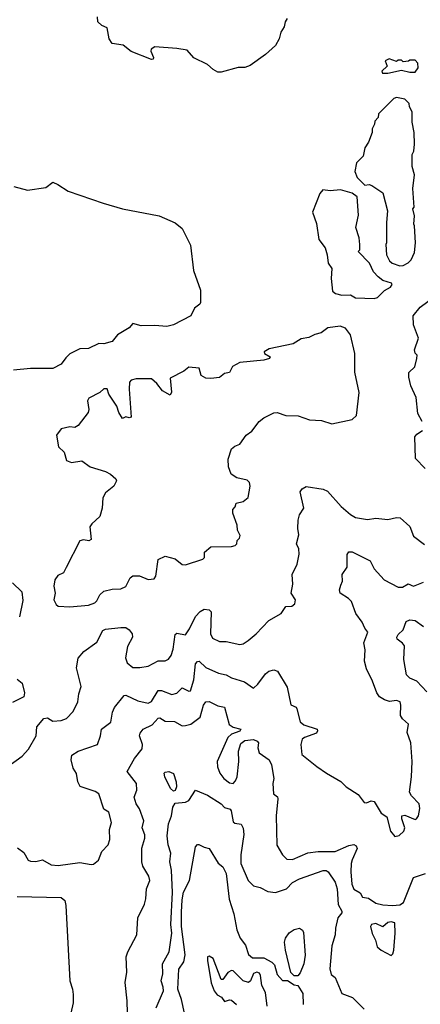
# Model space of a CAD drawing. Extents: x 1552033 to 1694788, y 811965 to 917215.
# Tile 186 of 256: x 1627901 to 1630256, y 862356 to 868148. Entities that reach past the tile are written whole.
import ezdxf

# ---------------------------------------------------------------- set-up
doc = ezdxf.new("R2010")
doc.units = 0

msp = doc.modelspace()

# ---------------------------------------------------------------- linework, layer by layer
at = {"layer": '0CON20XD'}
for points in [[(1629473.8, 868155), (1629462, 868135), (1629456, 868105), (1629436.2, 868075), (1629426.7, 868035), (1629404.1, 867995.9), (1629345, 867943.8), (1629255, 867878.8), (1629225, 867866.2), (1629185, 867866.2), (1629085, 867840), (1629065, 867840), (1629037.5, 867855), (1629005, 867883.8), (1628925, 867923.8), (1628885, 867967.7), (1628825, 867979.1), (1628695, 867988.7), (1628673.6, 867975), (1628672.4, 867962.4), (1628687.5, 867925), (1628685.2, 867914.8), (1628675, 867914), (1628555, 867961.6), (1628508.9, 867998.9), (1628445, 868008.2), (1628426.8, 868035), (1628415, 868100), (1628384.3, 868114.3), (1628360, 868135), (1628358.8, 868165)], [(1630032.5, 867832.5), (1630065, 867833.8), (1630145, 867850), (1630195, 867838.8), (1630225, 867840), (1630242.5, 867865), (1630241.7, 867891.7), (1630225, 867910), (1630195, 867910), (1630187, 867903), (1630155, 867900), (1630145, 867910), (1630125, 867910), (1630115, 867902.5), (1630073, 867917), (1630050, 867905), (1630060, 867875), (1630030, 867845), (1630032.5, 867832.5)], [(1630135, 866700), (1630155, 866702.5), (1630185, 866717.5), (1630202.5, 866735), (1630221.7, 866778.3), (1630227.5, 866835), (1630222.5, 866935), (1630217.5, 866945), (1630222.5, 866995), (1630212.5, 867035), (1630220, 867045), (1630212.5, 867155), (1630222.5, 867235), (1630207.5, 867285), (1630207.5, 867355), (1630217.5, 867375), (1630222.5, 867415), (1630220, 867485), (1630207.5, 867545), (1630207.5, 867605), (1630192.5, 867635), (1630190, 867655), (1630165, 867680), (1630115, 867690), (1630100, 867685), (1630010, 867595), (1630007, 867573), (1629988.3, 867551.7), (1629987, 867533), (1629972.5, 867505), (1629972.5, 867485), (1629951.7, 867428.3), (1629930, 867395), (1629920, 867345), (1629880, 867305), (1629870, 867255), (1629885, 867220), (1629930, 867175), (1629955, 867177.5), (1629971.7, 867171.7), (1630035, 867130), (1630063, 867023), (1630056.7, 866955), (1630057.5, 866835), (1630052.5, 866825), (1630057.5, 866765), (1630075, 866730), (1630090, 866715), (1630135, 866700)], [(1627866.1, 867166.1), (1627945.9, 867145.9), (1628055, 867161.2), (1628095, 867191.2), (1628125, 867179.2), (1628185, 867140), (1628392, 867068), (1628505, 867036), (1628720, 866995), (1628815, 866953.8), (1628855, 866920), (1628905, 866822.5), (1628923.2, 866673.2), (1628963, 866557), (1628963.3, 866485), (1628960, 866475), (1628929.1, 866450.9), (1628906.7, 866405), (1628805, 866353.8), (1628765, 866342.9), (1628695, 866350), (1628615, 866346.7), (1628565, 866361.2), (1628543.3, 866335), (1628476.3, 866293.7), (1628445, 866254.2), (1628395, 866241.4), (1628365, 866242.5), (1628305, 866214.5), (1628255, 866211.9), (1628195, 866183.1), (1628171.4, 866158.6), (1628145, 866121.9), (1628095, 866095.7), (1627965, 866095.7), (1627865, 866087.1)], [(1629985, 866507.5), (1630005, 866513.1), (1630044.4, 866555.6), (1630080.6, 866575), (1630091.2, 866591.2), (1630087.1, 866597.1), (1630035, 866613.3), (1630008, 866635), (1629981.2, 866665), (1629956.4, 866716.4), (1629890, 866785), (1629900, 866795), (1629900, 866825), (1629896.7, 866865), (1629877.1, 866925), (1629892.3, 866997.7), (1629883.8, 867105), (1629855, 867128), (1629786.1, 867146.1), (1629725, 867141.4), (1629683, 867147), (1629664.3, 867125), (1629621.2, 867015), (1629645, 866950), (1629659.4, 866855), (1629696, 866805), (1629708.8, 866765), (1629714, 866715), (1629736.2, 866685), (1629732, 866625), (1629740.3, 866550.3), (1629757.3, 866537.3), (1629795, 866527.5), (1629845, 866528.8), (1629875, 866512.5), (1629985, 866507.5)], [(1630265.7, 865785), (1630242, 865832), (1630230.4, 865925), (1630200, 865995), (1630188.8, 866045), (1630188.3, 866071.7), (1630223.3, 866105), (1630236.2, 866155), (1630236.7, 866175), (1630226.2, 866186.2), (1630222, 866205), (1630245.7, 866274.3), (1630215, 866352.5), (1630213.3, 866405), (1630255, 866457.5), (1630373.8, 866545)], [(1628195, 864694.2), (1628305, 864704.4), (1628342.7, 864717.3), (1628355, 864730), (1628371.1, 864765), (1628395, 864786.4), (1628445, 864798.6), (1628495, 864799.5), (1628525, 864814.4), (1628550, 864865), (1628565, 864876.4), (1628605, 864876.4), (1628655, 864855.4), (1628691.2, 864858.8), (1628701.5, 864875), (1628715, 864972.5), (1628755, 864992.5), (1628815, 864977.5), (1628855, 864943.8), (1628875, 864942), (1628976.7, 864975), (1628986.2, 864985), (1628987.5, 865015), (1629025, 865046.7), (1629145, 865048.8), (1629167.5, 865055), (1629177.5, 865065), (1629180, 865085), (1629192.2, 865097.8), (1629196.2, 865113.8), (1629181.3, 865145), (1629179.4, 865175), (1629154.1, 865245), (1629152.9, 865267.1), (1629168.3, 865281.7), (1629172.5, 865305), (1629215, 865314), (1629243.3, 865336.7), (1629255.6, 865405), (1629251.4, 865425), (1629238.8, 865438.8), (1629177.7, 865452.3), (1629143.8, 865475), (1629127.9, 865517.9), (1629127, 865563), (1629145, 865623.3), (1629165, 865640), (1629195, 865650.8), (1629231.4, 865705), (1629265, 865726.9), (1629307.8, 865785), (1629335, 865805.5), (1629395, 865834.6), (1629415, 865838.2), (1629465, 865818.8), (1629537.8, 865817.8), (1629604.1, 865794.1), (1629675, 865790.6), (1629735, 865771.4), (1629854.3, 865795.7), (1629881.2, 865818.8), (1629897.1, 865955), (1629870.8, 866075), (1629870.6, 866185), (1629845.6, 866295), (1629815, 866334.2), (1629784.3, 866345.7), (1629712.5, 866335), (1629672.5, 866305), (1629635, 866295.8), (1629601.2, 866278.8), (1629555, 866270), (1629508.3, 866241.7), (1629367.2, 866212.8), (1629337.5, 866195), (1629340, 866185), (1629372.5, 866165), (1629370, 866155), (1629335, 866146), (1629195, 866131.4), (1629151.2, 866108.8), (1629135, 866073.3), (1629105, 866067.5), (1629076, 866044), (1629025, 866036.7), (1628995, 866040), (1628967.5, 866055), (1628955, 866097.5), (1628895, 866103.8), (1628865, 866081.2), (1628785, 866038.8), (1628793.3, 865956.7), (1628785, 865940), (1628740.4, 865965), (1628707.5, 866007.5), (1628675, 866034.6), (1628585, 866034.4), (1628555, 866027.5), (1628545.6, 866015), (1628544.3, 865975), (1628555, 865810), (1628545, 865806.7), (1628525, 865812.5), (1628505, 865801.2), (1628483.6, 865836.4), (1628471.3, 865875), (1628424, 865945), (1628415, 865976), (1628395, 865976.7), (1628372.5, 865955), (1628307.7, 865922.3), (1628298.8, 865905), (1628306.2, 865855), (1628303, 865837), (1628245, 865761.2), (1628225, 865748.8), (1628195, 865754), (1628145, 865740.8), (1628117.5, 865705), (1628128, 865635), (1628161.2, 865605), (1628175, 865554.2), (1628205, 865542.9), (1628265, 865554), (1628315, 865518), (1628405, 865490), (1628434.1, 865474.1), (1628465, 865446.7), (1628468.8, 865435), (1628454, 865405), (1628405.8, 865365), (1628389.2, 865335), (1628385.6, 865275), (1628372.5, 865225), (1628325, 865183.3), (1628313.8, 865165), (1628320.5, 865089.5), (1628307.7, 865082.3), (1628275, 865089.1), (1628255, 865082.9), (1628174, 864925), (1628158.8, 864895), (1628125, 864878), (1628107.3, 864852.7), (1628101.3, 864815), (1628109.1, 864775), (1628102.1, 864735), (1628115, 864708), (1628127.5, 864697.5), (1628195, 864694.2)], [(1630285, 865507.1), (1630227, 865567), (1630224.4, 865695), (1630235, 865710), (1630268.7, 865731.3)], [(1627831.2, 863755), (1627914.3, 863815.7), (1627952.9, 863857.1), (1627996.9, 863935), (1628000.7, 863989.3), (1628042.9, 864037.1), (1628065, 864040.8), (1628095, 864022.2), (1628145, 864026.5), (1628175, 864038.1), (1628215, 864078), (1628242.5, 864135), (1628248.3, 864181.7), (1628262.5, 864225), (1628234.3, 864335), (1628245, 864393.3), (1628277.9, 864432.1), (1628355, 864486.9), (1628390, 864555), (1628405, 864562.2), (1628495, 864573.3), (1628525, 864572), (1628545, 864558.8), (1628561.1, 864535), (1628564.5, 864515), (1628535, 864461.2), (1628523.6, 864393.6), (1628533.1, 864365), (1628565, 864338.1), (1628607, 864337), (1628655, 864344.5), (1628715, 864377.5), (1628755, 864375.7), (1628775, 864385.8), (1628791.7, 864408.3), (1628803.4, 864445), (1628815, 864531.2), (1628825, 864540), (1628875, 864530), (1628899.6, 864565), (1628933.2, 864636.8), (1628962.2, 864667.8), (1628985, 864680.6), (1629015, 864677.5), (1629026.2, 864665), (1629022, 864535), (1629035, 864510), (1629075, 864490.4), (1629115, 864490.6), (1629195, 864473.5), (1629215, 864477.1), (1629244.5, 864495.5), (1629291.4, 864535), (1629365, 864614.4), (1629438, 864655), (1629465, 864696.7), (1629501.2, 864698.8), (1629518.2, 864711.8), (1629521.9, 864735), (1629495.7, 864775), (1629507, 864827), (1629502, 864885), (1629531.4, 864945), (1629543.8, 865005), (1629541.2, 865035), (1629528, 865065), (1629541.7, 865118.3), (1629535.6, 865155.6), (1629537.8, 865205), (1629545.5, 865234.5), (1629570.8, 865275), (1629548.6, 865371.4), (1629560.9, 865389.1), (1629585, 865402), (1629685, 865387.1), (1629710, 865375), (1629790, 865285), (1629845, 865236.5), (1629875, 865220.5), (1629945, 865207.8), (1629995, 865216.7), (1630065, 865207.8), (1630115, 865220.6), (1630137.6, 865217.6), (1630195, 865166.2), (1630215, 865109.4), (1630281.2, 865061.2)], [(1629301.1, 864238.9), (1629345, 864300.8), (1629365, 864315.7), (1629395, 864322.9), (1629416.6, 864316.6), (1629472.6, 864222.6), (1629495, 864117.5), (1629525, 864103.8), (1629530, 864095), (1629548.5, 864018.5), (1629571.1, 864001.1), (1629648.8, 863975), (1629651.2, 863965), (1629645, 863952), (1629574, 863925), (1629561.5, 863915), (1629554, 863884), (1629560, 863825), (1629648, 863755), (1629704.4, 863715), (1629787.8, 863667.8), (1629820, 863635), (1629889.5, 863589.5), (1629925, 863543.3), (1629939.3, 863540.7), (1629967, 863553), (1629985, 863548.8), (1630025, 863481.2), (1630059.2, 863459.2), (1630080, 863375), (1630105, 863343.3), (1630130.7, 863349.3), (1630158, 863375), (1630164.2, 863395), (1630147.7, 863447.7), (1630147.5, 863465), (1630165, 863468), (1630225, 863443.8), (1630233.6, 863446.4), (1630244.1, 863465.9), (1630252.2, 863507.8), (1630248.8, 863535), (1630203, 863583), (1630191.8, 863605), (1630204.3, 863694.3), (1630207.5, 863785), (1630200.4, 863895), (1630178, 863955), (1630186.1, 864005), (1630151.5, 864035), (1630139.5, 864055), (1630141.9, 864115), (1630137.1, 864135), (1630115, 864142.7), (1630075, 864137.5), (1630045, 864147.1), (1630015.5, 864165.5), (1629999.3, 864189.3), (1629975, 864257.5), (1629939.9, 864329.9), (1629926.7, 864375), (1629931.7, 864441.7), (1629923.5, 864483.5), (1629947.5, 864545), (1629928.9, 864568.9), (1629914.2, 864605), (1629877.1, 864655), (1629851.9, 864725), (1629834, 864744), (1629784.3, 864775), (1629780, 864795), (1629787.7, 864822.3), (1629798, 864845), (1629797.1, 864885), (1629825, 864926.7), (1629825, 865001.2), (1629835, 865016.9), (1629855, 865018.2), (1629960, 864965), (1629985, 864918.6), (1630043.2, 864853.2), (1630125, 864810.7), (1630150.5, 864809.5), (1630185, 864830), (1630215, 864815.8), (1630275, 864839.2)], [(1627858.6, 864835), (1627913.3, 864783.3), (1627918.5, 864731.5), (1627898.8, 864635)], [(1630293.3, 864195), (1630235, 864256.9), (1630195, 864274.2), (1630174.2, 864295), (1630158.5, 864385), (1630162.3, 864465), (1630151.2, 864481.2), (1630120.5, 864505), (1630118.5, 864515), (1630125, 864530.6), (1630155, 864558.1), (1630172.1, 864607.9), (1630195, 864618.1), (1630225, 864614.4), (1630275, 864578.2)], [(1627887.3, 863277.3), (1627925, 863248.8), (1627950, 863205), (1627965, 863198.8), (1627995.9, 863195.9), (1628035, 863205.7), (1628085, 863177.5), (1628126.6, 863173.4), (1628255, 863190), (1628321.7, 863178.3), (1628335, 863180.8), (1628364.4, 863205), (1628384.3, 863255.7), (1628421.2, 863295), (1628430, 863325), (1628428.9, 863385), (1628441.1, 863425), (1628425, 863486.7), (1628395, 863503.3), (1628365, 863594.3), (1628345, 863607.8), (1628257.1, 863637.1), (1628243.1, 863665), (1628234.2, 863714.2), (1628225, 863730), (1628215, 863746.2), (1628203.9, 863795), (1628207.5, 863822.5), (1628243.8, 863846.2), (1628358.1, 863885), (1628375.9, 863935), (1628380.8, 863975), (1628435.8, 864015), (1628445.3, 864075), (1628458.1, 864101.9), (1628515, 864172), (1628525, 864174.2), (1628595, 864140.9), (1628655, 864126.9), (1628675, 864138.1), (1628715, 864202.5), (1628735, 864201.8), (1628795, 864179.5), (1628825, 864186.7), (1628855, 864217.5), (1628895, 864197.5), (1628905, 864200), (1628924.8, 864265.2), (1628935, 864358.6), (1628945, 864373.6), (1628955, 864374.6), (1628995, 864337.7), (1629068.6, 864305), (1629115, 864293.8), (1629145, 864277.2), (1629222.2, 864252.2), (1629275, 864216.7), (1629301.1, 864238.9)], [(1627885, 864268.8), (1627915.5, 864245.5), (1627928.3, 864188.3), (1627924.3, 864165.7), (1627858.7, 864131.3)], [(1628533.8, 862305), (1628533.4, 862376.6), (1628520.8, 862485), (1628531.4, 862545), (1628525.6, 862635), (1628535.7, 862665), (1628590, 862765), (1628595.6, 862865), (1628633.5, 862945), (1628642.4, 862977.6), (1628646.7, 863035), (1628665.2, 863085), (1628660.8, 863110.8), (1628625, 863168.8), (1628618.1, 863195), (1628617.9, 863275), (1628636.4, 863333.6), (1628636.8, 863353.2), (1628620, 863395), (1628630, 863435), (1628605, 863505.8), (1628584.6, 863535), (1628574.2, 863575), (1628589.5, 863615), (1628586.5, 863655), (1628532.7, 863725), (1628575, 863802.2), (1628621.3, 863858.7), (1628622.5, 863885), (1628604.7, 863935), (1628609.4, 863950.6), (1628626.2, 863975), (1628679.6, 864000.4), (1628715, 864039.6), (1628725, 864042), (1628755, 864021.9), (1628810.3, 864020.3), (1628855, 863995.2), (1628875.5, 863995.5), (1628906.4, 864003.6), (1628962.3, 864045), (1628981.8, 864115), (1628995, 864136), (1629015, 864136.7), (1629065, 864111.4), (1629105, 864104.2), (1629132.1, 864002.1), (1629155, 863985.8), (1629201.2, 863975), (1629195, 863962), (1629145, 863944.4), (1629124.6, 863925), (1629062.3, 863785), (1629063.2, 863753.2), (1629077.1, 863715), (1629100.8, 863685), (1629135, 863659.5), (1629155, 863655.6), (1629169.3, 863670.7), (1629179.2, 863695), (1629188.2, 863785), (1629186.7, 863845), (1629200, 863890), (1629225, 863908.5), (1629275, 863914.2), (1629296.7, 863905), (1629304, 863895), (1629301.1, 863865), (1629309.1, 863835), (1629367.5, 863795), (1629381.1, 863765), (1629394.5, 863685), (1629389.6, 863655), (1629393.5, 863595), (1629415.8, 863575.8), (1629418.6, 863565), (1629408.2, 863465), (1629411.8, 863291.8), (1629445, 863235.8), (1629470.8, 863210.8), (1629505, 863207.8), (1629593.6, 863246.4), (1629654.5, 863255.5), (1629755, 863254.9), (1629835, 863290.6), (1629865, 863296.8), (1629879.5, 863289.5), (1629883.7, 863273.7), (1629855, 863207.1), (1629848.3, 863185), (1629847.9, 863135), (1629852.8, 863062.8), (1629864.4, 863034.4), (1629902.7, 863012.7), (1629916.4, 862986.4), (1629950.9, 862980.9), (1629995, 862951.9), (1630035, 862941), (1630093, 862937), (1630135, 862941.4), (1630156.9, 862955), (1630215, 863101.4), (1630285.7, 863125)], [(1628805, 863609.2), (1628787.4, 863625), (1628753, 863695), (1628750.3, 863715), (1628755, 863722.5), (1628777.5, 863725), (1628805, 863713.6), (1628821, 863665), (1628822.4, 863635), (1628815, 863613.6), (1628805, 863609.2)], [(1628702.9, 862335), (1628745.3, 862435), (1628745, 862456.7), (1628732.5, 862495), (1628741.2, 862535), (1628739.2, 862595), (1628780, 862665), (1628795.3, 862775.3), (1628790, 862825), (1628798.3, 863015), (1628793.4, 863145), (1628783, 863195), (1628789, 863245), (1628773, 863295), (1628766.8, 863346.8), (1628775, 863418.8), (1628792.2, 863465), (1628800.5, 863515), (1628815, 863540), (1628875, 863546.2), (1628895, 863555.8), (1628935, 863616.9), (1629005, 863586.2), (1629085, 863535.2), (1629104.2, 863514.2), (1629137.1, 863505), (1629144.2, 863494.2), (1629155, 863430), (1629165, 863421.7), (1629202, 863415), (1629215, 863393.3), (1629218.4, 863355), (1629201.3, 863235), (1629200.9, 863185), (1629243.8, 863083.8), (1629275, 863054.2), (1629315, 863043.8), (1629359.1, 863019.1), (1629405, 863013.5), (1629470, 863035), (1629505, 863072.1), (1629545, 863094.5), (1629685, 863142.5), (1629703.1, 863143.1), (1629714, 863135), (1629755, 863074.2), (1629766.5, 863035), (1629772.9, 862942.9), (1629794, 862905), (1629793.8, 862895), (1629770, 862865), (1629757.1, 862805), (1629755.8, 862765), (1629735, 862700), (1629722.9, 862565), (1629731.7, 862531.7), (1629755, 862513.8), (1629795, 862420), (1629857.1, 862397.1), (1629925, 862327.1)], [(1628870, 862305), (1628851.9, 862385), (1628829.8, 862445), (1628836.3, 862563.7), (1628865, 862607.1), (1628872.7, 862647.3), (1628851.7, 862815), (1628852, 862898), (1628855, 862970), (1628863.6, 863016.4), (1628899.4, 863085), (1628935, 863283.3), (1628945, 863296.7), (1628953.6, 863296.4), (1628985, 863280), (1629015, 863273.3), (1629067, 863187), (1629095.5, 863165.5), (1629115, 863126.7), (1629131.3, 862975), (1629158.7, 862888.7), (1629176.7, 862795), (1629197.5, 862745), (1629227.7, 862705), (1629245, 862650), (1629269.1, 862629.1), (1629335, 862630.3), (1629383.3, 862603.3), (1629398.2, 862588.2), (1629415, 862531.2), (1629445, 862496.7), (1629475, 862496.7), (1629515, 862470), (1629535, 862467.5), (1629565, 862420), (1629567.5, 862355)], [(1627885, 862991.2), (1628144.8, 862985.2), (1628166.9, 862966.9), (1628172.6, 862937.4), (1628194.6, 862495.4), (1628212, 862445), (1628214.8, 862414.8), (1628214.8, 862365.2), (1628202.2, 862305)], [(1630085, 862642.5), (1630095, 862652.5), (1630099.4, 862675), (1630107.5, 862775), (1630105.5, 862835), (1630085, 862841.8), (1630065, 862838), (1630035, 862811.4), (1629995, 862831.2), (1629968, 862825), (1629962.9, 862815), (1629973, 862773), (1629993.2, 862733.2), (1630002, 862695), (1630025, 862674.2), (1630085, 862642.5)], [(1629535, 862523.3), (1629515, 862523.3), (1629494.4, 862544.4), (1629462.4, 862675), (1629457.6, 862722.4), (1629463.6, 862745), (1629485, 862777.5), (1629515, 862796.4), (1629545, 862804), (1629562.5, 862792.5), (1629568.3, 862778.3), (1629578, 862645), (1629571.1, 862595), (1629548.9, 862541.1), (1629535, 862523.3)], [(1629354.8, 862344.8), (1629346.4, 862426.4), (1629325, 862467.5), (1629317.2, 862525), (1629309.9, 862539.9), (1629295, 862545.2), (1629275, 862537.8), (1629258.1, 862495), (1629245, 862484.5), (1629214.2, 862495), (1629155, 862552.9), (1629145, 862554.5), (1629125, 862543.1), (1629095, 862502), (1629085, 862502), (1629038.6, 862625), (1629015, 862640), (1629005, 862635.8), (1629003.8, 862615), (1629027, 862483), (1629043.1, 862435), (1629061.6, 862411.6), (1629087.9, 862397.9), (1629105, 862372.5), (1629135, 862383.1), (1629145, 862380.6), (1629175, 862354.6)]]:
    msp.add_lwpolyline(points, dxfattribs=at)

doc.saveas('drawing.dxf')
